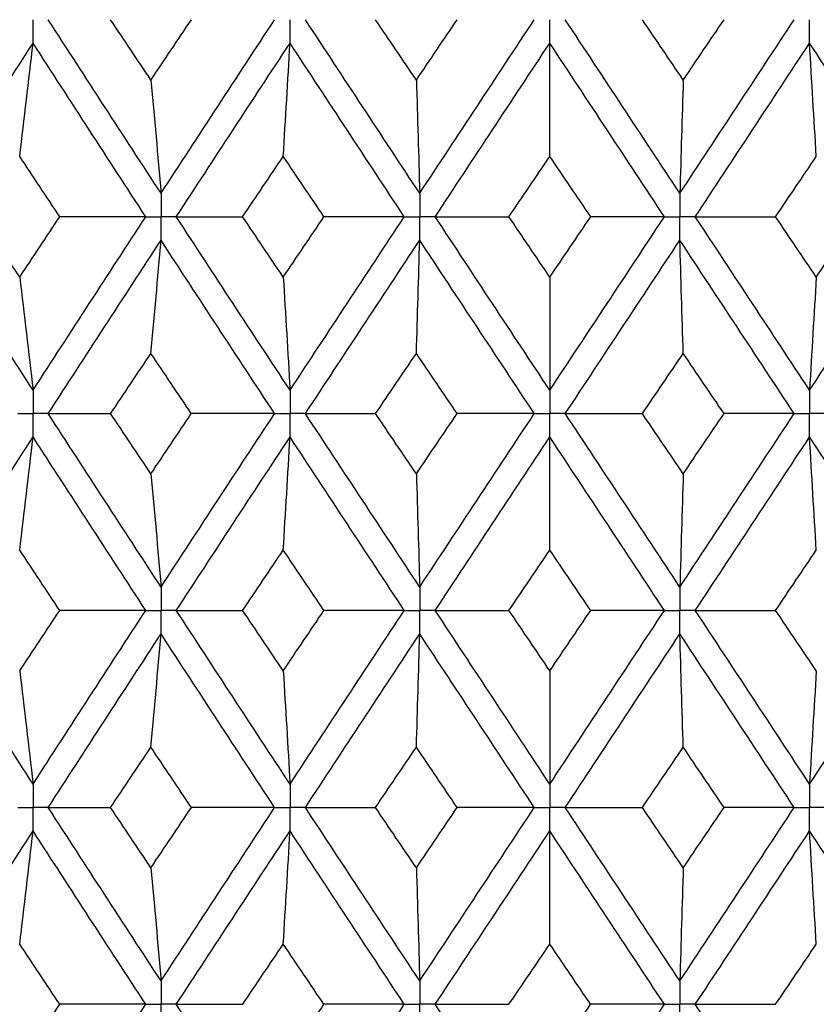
# Paper-space layout '_Left' of a CAD drawing. Header units: millimetres. Extents: x -310 to 25, y -1 to 320.
# Tile 30 of 51: x -4 to 2, y 40 to 48. Entities that reach past the tile are written whole.
import ezdxf

# ---------------------------------------------------------------- set-up
doc = ezdxf.new("R2010")
doc.units = ezdxf.units.MM

psp = doc.layouts.new('_Left')

# ---------------------------------------------------------------- linework, layer by layer
at = {"color": 7, "linetype": 'Continuous', "lineweight": 25}
for points, knots in [([(-4.0023, 47.4693), (-4.0023, 47.5182), (-4.0023, 47.5671), (-4.0023, 47.616), (-4.0023, 47.6276), (-4.0023, 47.6391), (-4.0023, 47.6507)], [0, 0, 0, 0, 0.0001467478, 0.0001467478, 0.0001467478, 0.0001814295, 0.0001814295, 0.0001814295, 0.0001814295]), ([(-2.0122, 47.4693), (-2.0122, 47.5182), (-2.0122, 47.5671), (-2.0122, 47.616), (-2.0122, 47.6276), (-2.0122, 47.6391), (-2.0122, 47.6507)], [0, 0, 0, 0, 0.0001467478, 0.0001467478, 0.0001467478, 0.0001814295, 0.0001814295, 0.0001814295, 0.0001814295]), ([(0, 47.4693), (0, 47.5182), (0, 47.5671), (0, 47.616), (0, 47.6276), (0, 47.6391), (0, 47.6507)], [0, 0, 0, 0, 0.0001467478, 0.0001467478, 0.0001467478, 0.0001814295, 0.0001814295, 0.0001814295, 0.0001814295]), ([(2.0122, 47.4693), (2.0122, 47.5182), (2.0122, 47.5671), (2.0122, 47.616), (2.0122, 47.6276), (2.0122, 47.6391), (2.0122, 47.6507)], [0, 0, 0, 0, 0.0001467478, 0.0001467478, 0.0001467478, 0.0001814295, 0.0001814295, 0.0001814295, 0.0001814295]), ([(-3.0114, 46.3059), (-3.0114, 46.257), (-3.0114, 46.2081), (-3.0114, 46.1591), (-3.0114, 46.1476), (-3.0114, 46.136), (-3.0114, 46.1244)], [0, 0, 0, 0, 0.0001467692, 0.0001467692, 0.0001467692, 0.0001814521, 0.0001814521, 0.0001814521, 0.0001814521]), ([(-1.0075, 46.3059), (-1.0075, 46.257), (-1.0075, 46.2081), (-1.0075, 46.1591), (-1.0075, 46.1476), (-1.0075, 46.136), (-1.0075, 46.1244)], [0, 0, 0, 0, 0.0001467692, 0.0001467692, 0.0001467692, 0.0001814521, 0.0001814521, 0.0001814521, 0.0001814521]), ([(1.0075, 46.3059), (1.0075, 46.257), (1.0075, 46.2081), (1.0075, 46.1591), (1.0075, 46.1476), (1.0075, 46.136), (1.0075, 46.1244)], [0, 0, 0, 0, 0.0001467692, 0.0001467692, 0.0001467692, 0.0001814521, 0.0001814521, 0.0001814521, 0.0001814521]), ([(-3.1297, 46.1244), (-3.1017, 46.1244), (-3.0737, 46.1244), (-3.0456, 46.1244), (-3.0342, 46.1244), (-3.0228, 46.1244), (-3.0114, 46.1244)], [0, 0, 0, 0, 0.0000851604, 0.0000851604, 0.0000851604, 0.0001198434, 0.0001198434, 0.0001198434, 0.0001198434]), ([(-2.893, 46.1244), (-2.921, 46.1244), (-2.9491, 46.1244), (-2.9771, 46.1244), (-2.9885, 46.1244), (-2.9999, 46.1244), (-3.0114, 46.1244)], [0, 0, 0, 0, 0.0000851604, 0.0000851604, 0.0000851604, 0.0001198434, 0.0001198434, 0.0001198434, 0.0001198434]), ([(-3.0114, 45.943), (-3.0114, 45.9919), (-3.0114, 46.0408), (-3.0114, 46.0898), (-3.0114, 46.1013), (-3.0114, 46.1129), (-3.0114, 46.1244)], [0, 0, 0, 0, 0.0001467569, 0.0001467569, 0.0001467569, 0.0001814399, 0.0001814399, 0.0001814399, 0.0001814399]), ([(-1.1271, 46.1244), (-1.0988, 46.1244), (-1.0704, 46.1244), (-1.0421, 46.1244), (-1.0306, 46.1244), (-1.019, 46.1244), (-1.0075, 46.1244)], [0, 0, 0, 0, 0.0000851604, 0.0000851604, 0.0000851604, 0.0001198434, 0.0001198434, 0.0001198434, 0.0001198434]), ([(-0.8878, 46.1244), (-0.9161, 46.1244), (-0.9445, 46.1244), (-0.9728, 46.1244), (-0.9844, 46.1244), (-0.9959, 46.1244), (-1.0075, 46.1244)], [0, 0, 0, 0, 0.0000851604, 0.0000851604, 0.0000851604, 0.0001198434, 0.0001198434, 0.0001198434, 0.0001198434]), ([(-1.0075, 45.943), (-1.0075, 45.9919), (-1.0075, 46.0408), (-1.0075, 46.0898), (-1.0075, 46.1013), (-1.0075, 46.1129), (-1.0075, 46.1244)], [0, 0, 0, 0, 0.0001467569, 0.0001467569, 0.0001467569, 0.0001814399, 0.0001814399, 0.0001814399, 0.0001814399]), ([(0.8878, 46.1244), (0.9161, 46.1244), (0.9445, 46.1244), (0.9728, 46.1244), (0.9844, 46.1244), (0.9959, 46.1244), (1.0075, 46.1244)], [0, 0, 0, 0, 0.0000851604, 0.0000851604, 0.0000851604, 0.0001198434, 0.0001198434, 0.0001198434, 0.0001198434]), ([(1.0075, 45.943), (1.0075, 45.9919), (1.0075, 46.0408), (1.0075, 46.0898), (1.0075, 46.1013), (1.0075, 46.1129), (1.0075, 46.1244)], [0, 0, 0, 0, 0.0001467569, 0.0001467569, 0.0001467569, 0.0001814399, 0.0001814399, 0.0001814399, 0.0001814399]), ([(1.1271, 46.1244), (1.0988, 46.1244), (1.0704, 46.1244), (1.0421, 46.1244), (1.0306, 46.1244), (1.019, 46.1244), (1.0075, 46.1244)], [0, 0, 0, 0, 0.0000851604, 0.0000851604, 0.0000851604, 0.0001198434, 0.0001198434, 0.0001198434, 0.0001198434]), ([(-4.0023, 44.7811), (-4.0023, 44.7323), (-4.0023, 44.6835), (-4.0023, 44.6347), (-4.0023, 44.6231), (-4.0023, 44.6116), (-4.0023, 44.6)], [0, 0, 0, 0, 0.0001464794, 0.0001464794, 0.0001464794, 0.000181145, 0.000181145, 0.000181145, 0.000181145]), ([(-2.0122, 44.7811), (-2.0122, 44.7323), (-2.0122, 44.6835), (-2.0122, 44.6347), (-2.0122, 44.6231), (-2.0122, 44.6116), (-2.0122, 44.6)], [0, 0, 0, 0, 0.0001464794, 0.0001464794, 0.0001464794, 0.000181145, 0.000181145, 0.000181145, 0.000181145]), ([(0, 44.7811), (0, 44.7323), (0, 44.6835), (0, 44.6347), (0, 44.6231), (0, 44.6116), (0, 44.6)], [0, 0, 0, 0, 0.0001464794, 0.0001464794, 0.0001464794, 0.000181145, 0.000181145, 0.000181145, 0.000181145]), ([(2.0122, 44.7811), (2.0122, 44.7323), (2.0122, 44.6835), (2.0122, 44.6347), (2.0122, 44.6231), (2.0122, 44.6116), (2.0122, 44.6)], [0, 0, 0, 0, 0.0001464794, 0.0001464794, 0.0001464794, 0.000181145, 0.000181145, 0.000181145, 0.000181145]), ([(-4.1196, 44.6), (-4.0918, 44.6), (-4.064, 44.6), (-4.0362, 44.6), (-4.0249, 44.6), (-4.0136, 44.6), (-4.0023, 44.6)], [0, 0, 0, 0, 0.000085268, 0.000085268, 0.000085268, 0.0001199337, 0.0001199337, 0.0001199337, 0.0001199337]), ([(-4.0023, 44.4189), (-4.0023, 44.4677), (-4.0023, 44.5165), (-4.0023, 44.5653), (-4.0023, 44.5769), (-4.0023, 44.5884), (-4.0023, 44.6)], [0, 0, 0, 0, 0.0001464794, 0.0001464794, 0.0001464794, 0.000181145, 0.000181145, 0.000181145, 0.000181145]), ([(-3.8849, 44.6), (-3.9128, 44.6), (-3.9406, 44.6), (-3.9684, 44.6), (-3.9797, 44.6), (-3.991, 44.6), (-4.0023, 44.6)], [0, 0, 0, 0, 0.000085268, 0.000085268, 0.000085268, 0.0001199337, 0.0001199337, 0.0001199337, 0.0001199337]), ([(-2.1314, 44.6), (-2.1032, 44.6), (-2.0749, 44.6), (-2.0466, 44.6), (-2.0352, 44.6), (-2.0237, 44.6), (-2.0122, 44.6)], [0, 0, 0, 0, 0.000085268, 0.000085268, 0.000085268, 0.0001199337, 0.0001199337, 0.0001199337, 0.0001199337]), ([(-2.0122, 44.4189), (-2.0122, 44.4677), (-2.0122, 44.5165), (-2.0122, 44.5653), (-2.0122, 44.5769), (-2.0122, 44.5884), (-2.0122, 44.6)], [0, 0, 0, 0, 0.0001464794, 0.0001464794, 0.0001464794, 0.000181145, 0.000181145, 0.000181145, 0.000181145]), ([(-1.8929, 44.6), (-1.9212, 44.6), (-1.9494, 44.6), (-1.9777, 44.6), (-1.9892, 44.6), (-2.0007, 44.6), (-2.0122, 44.6)], [0, 0, 0, 0, 0.000085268, 0.000085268, 0.000085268, 0.0001199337, 0.0001199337, 0.0001199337, 0.0001199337]), ([(-0.1199, 44.6), (-0.0915, 44.6), (-0.0631, 44.6), (-0.0347, 44.6), (-0.0231, 44.6), (-0.0116, 44.6), (0, 44.6)], [0, 0, 0, 0, 0.000085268, 0.000085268, 0.000085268, 0.0001199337, 0.0001199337, 0.0001199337, 0.0001199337]), ([(0.1199, 44.6), (0.0915, 44.6), (0.0631, 44.6), (0.0347, 44.6), (0.0231, 44.6), (0.0116, 44.6), (0, 44.6)], [0, 0, 0, 0, 0.000085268, 0.000085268, 0.000085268, 0.0001199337, 0.0001199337, 0.0001199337, 0.0001199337]), ([(0, 44.4189), (0, 44.4677), (0, 44.5165), (0, 44.5653), (0, 44.5769), (0, 44.5884), (0, 44.6)], [0, 0, 0, 0, 0.0001464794, 0.0001464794, 0.0001464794, 0.000181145, 0.000181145, 0.000181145, 0.000181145]), ([(1.8929, 44.6), (1.9212, 44.6), (1.9494, 44.6), (1.9777, 44.6), (1.9892, 44.6), (2.0007, 44.6), (2.0122, 44.6)], [0, 0, 0, 0, 0.000085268, 0.000085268, 0.000085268, 0.0001199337, 0.0001199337, 0.0001199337, 0.0001199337]), ([(2.0122, 44.4189), (2.0122, 44.4677), (2.0122, 44.5165), (2.0122, 44.5653), (2.0122, 44.5769), (2.0122, 44.5884), (2.0122, 44.6)], [0, 0, 0, 0, 0.0001464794, 0.0001464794, 0.0001464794, 0.000181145, 0.000181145, 0.000181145, 0.000181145]), ([(2.1314, 44.6), (2.1032, 44.6), (2.0749, 44.6), (2.0466, 44.6), (2.0352, 44.6), (2.0237, 44.6), (2.0122, 44.6)], [0, 0, 0, 0, 0.000085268, 0.000085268, 0.000085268, 0.0001199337, 0.0001199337, 0.0001199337, 0.0001199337]), ([(-3.0114, 43.257), (-3.0114, 43.2081), (-3.0114, 43.1592), (-3.0114, 43.1102), (-3.0114, 43.0987), (-3.0114, 43.0871), (-3.0114, 43.0756)], [0, 0, 0, 0, 0.0001467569, 0.0001467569, 0.0001467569, 0.0001814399, 0.0001814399, 0.0001814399, 0.0001814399]), ([(-1.0075, 43.257), (-1.0075, 43.2081), (-1.0075, 43.1592), (-1.0075, 43.1102), (-1.0075, 43.0987), (-1.0075, 43.0871), (-1.0075, 43.0756)], [0, 0, 0, 0, 0.0001467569, 0.0001467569, 0.0001467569, 0.0001814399, 0.0001814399, 0.0001814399, 0.0001814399]), ([(1.0075, 43.257), (1.0075, 43.2081), (1.0075, 43.1592), (1.0075, 43.1102), (1.0075, 43.0987), (1.0075, 43.0871), (1.0075, 43.0756)], [0, 0, 0, 0, 0.0001467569, 0.0001467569, 0.0001467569, 0.0001814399, 0.0001814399, 0.0001814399, 0.0001814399]), ([(-3.1297, 43.0756), (-3.1017, 43.0756), (-3.0737, 43.0756), (-3.0456, 43.0756), (-3.0342, 43.0756), (-3.0228, 43.0756), (-3.0114, 43.0756)], [0, 0, 0, 0, 0.0000851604, 0.0000851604, 0.0000851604, 0.0001198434, 0.0001198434, 0.0001198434, 0.0001198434]), ([(-3.0114, 42.8941), (-3.0114, 42.943), (-3.0114, 42.9919), (-3.0114, 43.0409), (-3.0114, 43.0524), (-3.0114, 43.064), (-3.0114, 43.0756)], [0, 0, 0, 0, 0.0001467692, 0.0001467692, 0.0001467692, 0.0001814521, 0.0001814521, 0.0001814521, 0.0001814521]), ([(-2.893, 43.0756), (-2.921, 43.0756), (-2.9491, 43.0756), (-2.9771, 43.0756), (-2.9885, 43.0756), (-2.9999, 43.0756), (-3.0114, 43.0756)], [0, 0, 0, 0, 0.0000851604, 0.0000851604, 0.0000851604, 0.0001198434, 0.0001198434, 0.0001198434, 0.0001198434]), ([(-1.1271, 43.0756), (-1.0988, 43.0756), (-1.0704, 43.0756), (-1.0421, 43.0756), (-1.0306, 43.0756), (-1.019, 43.0756), (-1.0075, 43.0756)], [0, 0, 0, 0, 0.0000851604, 0.0000851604, 0.0000851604, 0.0001198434, 0.0001198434, 0.0001198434, 0.0001198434]), ([(-1.0075, 42.8941), (-1.0075, 42.943), (-1.0075, 42.9919), (-1.0075, 43.0409), (-1.0075, 43.0524), (-1.0075, 43.064), (-1.0075, 43.0756)], [0, 0, 0, 0, 0.0001467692, 0.0001467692, 0.0001467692, 0.0001814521, 0.0001814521, 0.0001814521, 0.0001814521]), ([(-0.8878, 43.0756), (-0.9161, 43.0756), (-0.9445, 43.0756), (-0.9728, 43.0756), (-0.9844, 43.0756), (-0.9959, 43.0756), (-1.0075, 43.0756)], [0, 0, 0, 0, 0.0000851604, 0.0000851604, 0.0000851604, 0.0001198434, 0.0001198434, 0.0001198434, 0.0001198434]), ([(0.8878, 43.0756), (0.9161, 43.0756), (0.9445, 43.0756), (0.9728, 43.0756), (0.9844, 43.0756), (0.9959, 43.0756), (1.0075, 43.0756)], [0, 0, 0, 0, 0.0000851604, 0.0000851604, 0.0000851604, 0.0001198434, 0.0001198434, 0.0001198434, 0.0001198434]), ([(1.0075, 42.8941), (1.0075, 42.943), (1.0075, 42.9919), (1.0075, 43.0409), (1.0075, 43.0524), (1.0075, 43.064), (1.0075, 43.0756)], [0, 0, 0, 0, 0.0001467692, 0.0001467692, 0.0001467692, 0.0001814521, 0.0001814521, 0.0001814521, 0.0001814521]), ([(1.1271, 43.0756), (1.0988, 43.0756), (1.0704, 43.0756), (1.0421, 43.0756), (1.0306, 43.0756), (1.019, 43.0756), (1.0075, 43.0756)], [0, 0, 0, 0, 0.0000851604, 0.0000851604, 0.0000851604, 0.0001198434, 0.0001198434, 0.0001198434, 0.0001198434]), ([(-4.0023, 41.7307), (-4.0023, 41.6818), (-4.0023, 41.6329), (-4.0023, 41.584), (-4.0023, 41.5724), (-4.0023, 41.5609), (-4.0023, 41.5493)], [0, 0, 0, 0, 0.0001467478, 0.0001467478, 0.0001467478, 0.0001814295, 0.0001814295, 0.0001814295, 0.0001814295]), ([(-2.0122, 41.7307), (-2.0122, 41.6818), (-2.0122, 41.6329), (-2.0122, 41.584), (-2.0122, 41.5724), (-2.0122, 41.5609), (-2.0122, 41.5493)], [0, 0, 0, 0, 0.0001467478, 0.0001467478, 0.0001467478, 0.0001814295, 0.0001814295, 0.0001814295, 0.0001814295]), ([(0, 41.7307), (0, 41.6818), (0, 41.6329), (0, 41.584), (0, 41.5724), (0, 41.5609), (0, 41.5493)], [0, 0, 0, 0, 0.0001467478, 0.0001467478, 0.0001467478, 0.0001814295, 0.0001814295, 0.0001814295, 0.0001814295]), ([(2.0122, 41.7307), (2.0122, 41.6818), (2.0122, 41.6329), (2.0122, 41.584), (2.0122, 41.5724), (2.0122, 41.5609), (2.0122, 41.5493)], [0, 0, 0, 0, 0.0001467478, 0.0001467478, 0.0001467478, 0.0001814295, 0.0001814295, 0.0001814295, 0.0001814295]), ([(-4.1195, 41.5493), (-4.0917, 41.5493), (-4.064, 41.5493), (-4.0362, 41.5493), (-4.0249, 41.5493), (-4.0136, 41.5493), (-4.0023, 41.5493)], [0, 0, 0, 0, 0.0000851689, 0.0000851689, 0.0000851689, 0.0001198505, 0.0001198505, 0.0001198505, 0.0001198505]), ([(-3.885, 41.5493), (-3.9128, 41.5493), (-3.9406, 41.5493), (-3.9684, 41.5493), (-3.9797, 41.5493), (-3.991, 41.5493), (-4.0023, 41.5493)], [0, 0, 0, 0, 0.0000851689, 0.0000851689, 0.0000851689, 0.0001198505, 0.0001198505, 0.0001198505, 0.0001198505]), ([(-4.0023, 41.3679), (-4.0023, 41.4168), (-4.0023, 41.4657), (-4.0023, 41.5146), (-4.0023, 41.5262), (-4.0023, 41.5378), (-4.0023, 41.5493)], [0, 0, 0, 0, 0.0001467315, 0.0001467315, 0.0001467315, 0.0001814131, 0.0001814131, 0.0001814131, 0.0001814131]), ([(-2.1313, 41.5493), (-2.1031, 41.5493), (-2.0749, 41.5493), (-2.0467, 41.5493), (-2.0352, 41.5493), (-2.0237, 41.5493), (-2.0122, 41.5493)], [0, 0, 0, 0, 0.0000851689, 0.0000851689, 0.0000851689, 0.0001198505, 0.0001198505, 0.0001198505, 0.0001198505]), ([(-1.893, 41.5493), (-1.9212, 41.5493), (-1.9494, 41.5493), (-1.9777, 41.5493), (-1.9892, 41.5493), (-2.0007, 41.5493), (-2.0122, 41.5493)], [0, 0, 0, 0, 0.0000851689, 0.0000851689, 0.0000851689, 0.0001198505, 0.0001198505, 0.0001198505, 0.0001198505]), ([(-2.0122, 41.3679), (-2.0122, 41.4168), (-2.0122, 41.4657), (-2.0122, 41.5146), (-2.0122, 41.5262), (-2.0122, 41.5378), (-2.0122, 41.5493)], [0, 0, 0, 0, 0.0001467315, 0.0001467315, 0.0001467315, 0.0001814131, 0.0001814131, 0.0001814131, 0.0001814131]), ([(-0.1199, 41.5493), (-0.0915, 41.5493), (-0.0631, 41.5493), (-0.0347, 41.5493), (-0.0231, 41.5493), (-0.0116, 41.5493), (0, 41.5493)], [0, 0, 0, 0, 0.0000851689, 0.0000851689, 0.0000851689, 0.0001198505, 0.0001198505, 0.0001198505, 0.0001198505]), ([(0.1199, 41.5493), (0.0915, 41.5493), (0.0631, 41.5493), (0.0347, 41.5493), (0.0231, 41.5493), (0.0116, 41.5493), (0, 41.5493)], [0, 0, 0, 0, 0.0000851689, 0.0000851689, 0.0000851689, 0.0001198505, 0.0001198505, 0.0001198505, 0.0001198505]), ([(0, 41.3679), (0, 41.4168), (0, 41.4657), (0, 41.5146), (0, 41.5262), (0, 41.5378), (0, 41.5493)], [0, 0, 0, 0, 0.0001467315, 0.0001467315, 0.0001467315, 0.0001814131, 0.0001814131, 0.0001814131, 0.0001814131]), ([(1.893, 41.5493), (1.9212, 41.5493), (1.9494, 41.5493), (1.9777, 41.5493), (1.9892, 41.5493), (2.0007, 41.5493), (2.0122, 41.5493)], [0, 0, 0, 0, 0.0000851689, 0.0000851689, 0.0000851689, 0.0001198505, 0.0001198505, 0.0001198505, 0.0001198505]), ([(2.0122, 41.3679), (2.0122, 41.4168), (2.0122, 41.4657), (2.0122, 41.5146), (2.0122, 41.5262), (2.0122, 41.5378), (2.0122, 41.5493)], [0, 0, 0, 0, 0.0001467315, 0.0001467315, 0.0001467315, 0.0001814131, 0.0001814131, 0.0001814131, 0.0001814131]), ([(2.1313, 41.5493), (2.1031, 41.5493), (2.0749, 41.5493), (2.0467, 41.5493), (2.0352, 41.5493), (2.0237, 41.5493), (2.0122, 41.5493)], [0, 0, 0, 0, 0.0000851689, 0.0000851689, 0.0000851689, 0.0001198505, 0.0001198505, 0.0001198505, 0.0001198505]), ([(-3.0114, 40.2065), (-3.0114, 40.1577), (-3.0114, 40.1089), (-3.0114, 40.06), (-3.0114, 40.0485), (-3.0114, 40.0369), (-3.0114, 40.0253)], [0, 0, 0, 0, 0.000146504, 0.000146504, 0.000146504, 0.0001811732, 0.0001811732, 0.0001811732, 0.0001811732]), ([(-1.0075, 40.2065), (-1.0075, 40.1577), (-1.0075, 40.1089), (-1.0075, 40.06), (-1.0075, 40.0485), (-1.0075, 40.0369), (-1.0075, 40.0253)], [0, 0, 0, 0, 0.000146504, 0.000146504, 0.000146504, 0.0001811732, 0.0001811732, 0.0001811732, 0.0001811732]), ([(1.0075, 40.2065), (1.0075, 40.1577), (1.0075, 40.1089), (1.0075, 40.06), (1.0075, 40.0485), (1.0075, 40.0369), (1.0075, 40.0253)], [0, 0, 0, 0, 0.000146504, 0.000146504, 0.000146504, 0.0001811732, 0.0001811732, 0.0001811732, 0.0001811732]), ([(-3.1298, 40.0253), (-3.1017, 40.0253), (-3.0737, 40.0253), (-3.0456, 40.0253), (-3.0342, 40.0253), (-3.0228, 40.0253), (-3.0114, 40.0253)], [0, 0, 0, 0, 0.0000852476, 0.0000852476, 0.0000852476, 0.0001199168, 0.0001199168, 0.0001199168, 0.0001199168]), ([(-2.8929, 40.0253), (-2.921, 40.0253), (-2.949, 40.0253), (-2.9771, 40.0253), (-2.9885, 40.0253), (-2.9999, 40.0253), (-3.0114, 40.0253)], [0, 0, 0, 0, 0.0000852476, 0.0000852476, 0.0000852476, 0.0001199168, 0.0001199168, 0.0001199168, 0.0001199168]), ([(-3.0114, 39.8441), (-3.0114, 39.893), (-3.0114, 39.9418), (-3.0114, 39.9907), (-3.0114, 40.0022), (-3.0114, 40.0138), (-3.0114, 40.0253)], [0, 0, 0, 0, 0.0001465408, 0.0001465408, 0.0001465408, 0.0001812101, 0.0001812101, 0.0001812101, 0.0001812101]), ([(-1.1272, 40.0253), (-1.0988, 40.0253), (-1.0705, 40.0253), (-1.0421, 40.0253), (-1.0305, 40.0253), (-1.019, 40.0253), (-1.0075, 40.0253)], [0, 0, 0, 0, 0.0000852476, 0.0000852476, 0.0000852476, 0.0001199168, 0.0001199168, 0.0001199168, 0.0001199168]), ([(-1.0075, 39.8441), (-1.0075, 39.893), (-1.0075, 39.9418), (-1.0075, 39.9907), (-1.0075, 40.0022), (-1.0075, 40.0138), (-1.0075, 40.0253)], [0, 0, 0, 0, 0.0001465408, 0.0001465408, 0.0001465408, 0.0001812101, 0.0001812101, 0.0001812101, 0.0001812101]), ([(-0.8877, 40.0253), (-0.9161, 40.0253), (-0.9445, 40.0253), (-0.9728, 40.0253), (-0.9844, 40.0253), (-0.9959, 40.0253), (-1.0075, 40.0253)], [0, 0, 0, 0, 0.0000852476, 0.0000852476, 0.0000852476, 0.0001199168, 0.0001199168, 0.0001199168, 0.0001199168]), ([(0.8877, 40.0253), (0.9161, 40.0253), (0.9445, 40.0253), (0.9728, 40.0253), (0.9844, 40.0253), (0.9959, 40.0253), (1.0075, 40.0253)], [0, 0, 0, 0, 0.0000852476, 0.0000852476, 0.0000852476, 0.0001199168, 0.0001199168, 0.0001199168, 0.0001199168]), ([(1.0075, 39.8441), (1.0075, 39.893), (1.0075, 39.9418), (1.0075, 39.9907), (1.0075, 40.0022), (1.0075, 40.0138), (1.0075, 40.0253)], [0, 0, 0, 0, 0.0001465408, 0.0001465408, 0.0001465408, 0.0001812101, 0.0001812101, 0.0001812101, 0.0001812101]), ([(1.1272, 40.0253), (1.0988, 40.0253), (1.0705, 40.0253), (1.0421, 40.0253), (1.0305, 40.0253), (1.019, 40.0253), (1.0075, 40.0253)], [0, 0, 0, 0, 0.0000852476, 0.0000852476, 0.0000852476, 0.0001199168, 0.0001199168, 0.0001199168, 0.0001199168])]:
    psp.add_open_spline(points, degree=3, knots=knots, dxfattribs=at)
for points in [[(-3.0114, 46.3059), (-3.3038, 46.7541), (-3.5951, 47.2026), (-3.885, 47.6507)], [(-3.0896, 47.1831), (-3.1939, 47.3389), (-3.298, 47.4948), (-3.402, 47.6506)], [(-3.0896, 47.1831), (-2.9853, 47.3389), (-2.8809, 47.4948), (-2.7763, 47.6506)], [(-3.0114, 46.3059), (-2.719, 46.7541), (-2.4255, 47.2026), (-2.1313, 47.6507)], [(-1.0075, 46.3059), (-1.3031, 46.7541), (-1.5984, 47.2026), (-1.893, 47.6507)], [(-1.0336, 47.1831), (-1.1391, 47.3389), (-1.2445, 47.4948), (-1.3498, 47.6506)], [(-1.0336, 47.1831), (-0.9282, 47.3389), (-0.8227, 47.4948), (-0.7172, 47.6506)], [(-1.0075, 46.3059), (-0.7119, 46.7541), (-0.4158, 47.2026), (-0.1199, 47.6507)], [(1.0075, 46.3059), (0.7119, 46.7541), (0.4158, 47.2026), (0.1199, 47.6507)], [(1.0336, 47.1831), (0.9282, 47.3389), (0.8227, 47.4948), (0.7172, 47.6506)], [(1.0075, 46.3059), (1.3031, 46.7541), (1.5984, 47.2026), (1.893, 47.6507)], [(1.0336, 47.1831), (1.1391, 47.3389), (1.2445, 47.4948), (1.3498, 47.6506)], [(-4.8665, 46.1244), (-4.5801, 46.5726), (-4.2919, 47.0211), (-4.0023, 47.4693)], [(-4.1063, 46.5921), (-4.0709, 46.8826), (-4.0363, 47.175), (-4.0023, 47.4693)], [(-3.1297, 46.1244), (-3.4218, 46.5726), (-3.7128, 47.0211), (-4.0023, 47.4693)], [(-2.893, 46.1244), (-2.6003, 46.5726), (-2.3066, 47.0211), (-2.0122, 47.4693)], [(-2.0644, 46.5921), (-2.0467, 46.8826), (-2.0293, 47.175), (-2.0122, 47.4693)], [(-1.1271, 46.1244), (-1.4226, 46.5726), (-1.7178, 47.0211), (-2.0122, 47.4693)], [(-0.8878, 46.1244), (-0.5921, 46.5726), (-0.296, 47.0211), (0, 47.4693)], [(0, 46.5921), (0, 46.8826), (0, 47.175), (0, 47.4693)], [(0.8878, 46.1244), (0.5921, 46.5726), (0.296, 47.0211), (0, 47.4693)], [(1.1271, 46.1244), (1.4226, 46.5726), (1.7178, 47.0211), (2.0122, 47.4693)], [(2.0644, 46.5921), (2.0467, 46.8826), (2.0293, 47.175), (2.0122, 47.4693)], [(2.893, 46.1244), (2.6003, 46.5726), (2.3066, 47.0211), (2.0122, 47.4693)], [(-3.0896, 47.1831), (-3.063, 46.8925), (-3.0369, 46.6002), (-3.0114, 46.3059)], [(-1.0336, 47.1831), (-1.0247, 46.8925), (-1.016, 46.6002), (-1.0075, 46.3059)], [(1.0336, 47.1831), (1.0247, 46.8925), (1.016, 46.6002), (1.0075, 46.3059)], [(-3.7958, 46.1245), (-3.8995, 46.2804), (-4.003, 46.4362), (-4.1063, 46.5921)], [(-2.3792, 46.1245), (-2.2744, 46.2804), (-2.1695, 46.4362), (-2.0644, 46.5921)], [(-1.7491, 46.1245), (-1.8543, 46.2804), (-1.9594, 46.4362), (-2.0644, 46.5921)], [(-0.3168, 46.1245), (-0.2112, 46.2804), (-0.1056, 46.4362), (0, 46.5921)], [(0.3168, 46.1245), (0.2112, 46.2804), (0.1056, 46.4362), (0, 46.5921)], [(1.7491, 46.1245), (1.8543, 46.2804), (1.9594, 46.4362), (2.0644, 46.5921)], [(-4.0023, 44.7811), (-4.2917, 45.2281), (-4.5799, 45.6761), (-4.8665, 46.1244)], [(-4.1063, 45.6572), (-4.2095, 45.8129), (-4.3127, 45.9687), (-4.4156, 46.1245)], [(-4.1063, 45.6572), (-4.003, 45.8129), (-3.8995, 45.9687), (-3.7958, 46.1245)], [(-4.0023, 44.7811), (-3.713, 45.2281), (-3.4219, 45.6761), (-3.1297, 46.1244)], [(-3.1297, 46.1244), (-3.3506, 46.1245), (-3.5727, 46.1245), (-3.7958, 46.1245)], [(-2.893, 46.1244), (-2.7234, 46.1245), (-2.5521, 46.1245), (-2.3792, 46.1245)], [(-2.0122, 44.7811), (-2.3064, 45.2281), (-2.6002, 45.6761), (-2.893, 46.1244)], [(-2.0644, 45.6572), (-2.1694, 45.8129), (-2.2744, 45.9687), (-2.3792, 46.1245)], [(-2.0644, 45.6572), (-1.9594, 45.8129), (-1.8543, 45.9687), (-1.7491, 46.1245)], [(-2.0122, 44.7811), (-1.718, 45.2281), (-1.4228, 45.6761), (-1.1271, 46.1244)], [(-1.1271, 46.1244), (-1.3332, 46.1245), (-1.5405, 46.1245), (-1.7491, 46.1245)], [(-0.8878, 46.1244), (-0.6989, 46.1245), (-0.5086, 46.1245), (-0.3168, 46.1245)], [(0, 44.7811), (-0.2958, 45.2281), (-0.5919, 45.6761), (-0.8878, 46.1244)], [(0, 45.6572), (-0.1056, 45.8129), (-0.2112, 45.9687), (-0.3168, 46.1245)], [(0, 45.6572), (0.1056, 45.8129), (0.2112, 45.9687), (0.3168, 46.1245)], [(0, 44.7811), (0.2958, 45.2281), (0.5919, 45.6761), (0.8878, 46.1244)], [(0.8878, 46.1244), (0.6989, 46.1245), (0.5086, 46.1245), (0.3168, 46.1245)], [(1.1271, 46.1244), (1.3332, 46.1245), (1.5405, 46.1245), (1.7491, 46.1245)], [(2.0122, 44.7811), (1.718, 45.2281), (1.4228, 45.6761), (1.1271, 46.1244)], [(2.0644, 45.6572), (1.9594, 45.8129), (1.8543, 45.9687), (1.7491, 46.1245)], [(2.0122, 44.7811), (2.3064, 45.2281), (2.6002, 45.6761), (2.893, 46.1244)], [(2.0644, 45.6572), (2.1694, 45.8129), (2.2744, 45.9687), (2.3792, 46.1245)], [(-3.8849, 44.6), (-3.5952, 45.0468), (-3.3039, 45.4947), (-3.0114, 45.943)], [(-3.0896, 45.0662), (-3.063, 45.3566), (-3.0369, 45.6489), (-3.0114, 45.943)], [(-2.1314, 44.6), (-2.4254, 45.0468), (-2.7189, 45.4947), (-3.0114, 45.943)], [(-1.8929, 44.6), (-1.5985, 45.0468), (-1.3032, 45.4947), (-1.0075, 45.943)], [(-1.0336, 45.0662), (-1.0247, 45.3566), (-1.016, 45.6489), (-1.0075, 45.943)], [(-0.1199, 44.6), (-0.4157, 45.0468), (-0.7117, 45.4947), (-1.0075, 45.943)], [(0.1199, 44.6), (0.4157, 45.0468), (0.7117, 45.4947), (1.0075, 45.943)], [(1.0336, 45.0662), (1.0247, 45.3566), (1.016, 45.6489), (1.0075, 45.943)], [(1.8929, 44.6), (1.5985, 45.0468), (1.3032, 45.4947), (1.0075, 45.943)], [(-4.1063, 45.6572), (-4.0709, 45.3671), (-4.0363, 45.075), (-4.0023, 44.7811)], [(-2.0644, 45.6572), (-2.0467, 45.3671), (-2.0293, 45.075), (-2.0122, 44.7811)], [(0, 45.6572), (0, 45.3671), (0, 45.075), (0, 44.7811)], [(2.0644, 45.6572), (2.0467, 45.3671), (2.0293, 45.075), (2.0122, 44.7811)], [(-3.4016, 44.6), (-3.2978, 44.7553), (-3.1938, 44.9107), (-3.0896, 45.0662)], [(-2.7767, 44.6), (-2.8811, 44.7553), (-2.9854, 44.9107), (-3.0896, 45.0662)], [(-1.3494, 44.6), (-1.2442, 44.7553), (-1.139, 44.9107), (-1.0336, 45.0662)], [(-0.7176, 44.6), (-0.823, 44.7553), (-0.9283, 44.9107), (-1.0336, 45.0662)], [(0.7176, 44.6), (0.823, 44.7553), (0.9283, 44.9107), (1.0336, 45.0662)], [(1.3494, 44.6), (1.2442, 44.7553), (1.139, 44.9107), (1.0336, 45.0662)], [(-3.8849, 44.6), (-3.7255, 44.6), (-3.5644, 44.6), (-3.4016, 44.6)], [(-3.0114, 43.257), (-3.3039, 43.7053), (-3.5952, 44.1532), (-3.8849, 44.6)], [(-3.0896, 44.1338), (-3.1938, 44.2893), (-3.2978, 44.4447), (-3.4016, 44.6)], [(-3.0896, 44.1338), (-2.9854, 44.2893), (-2.8811, 44.4447), (-2.7767, 44.6)], [(-3.0114, 43.257), (-2.7189, 43.7053), (-2.4254, 44.1532), (-2.1314, 44.6)], [(-2.1314, 44.6), (-2.3453, 44.6), (-2.5605, 44.6), (-2.7767, 44.6)], [(-1.0075, 43.257), (-1.3032, 43.7053), (-1.5985, 44.1532), (-1.8929, 44.6)], [(-1.8929, 44.6), (-1.7133, 44.6), (-1.5321, 44.6), (-1.3494, 44.6)], [(-1.0336, 44.1338), (-1.139, 44.2893), (-1.2442, 44.4447), (-1.3494, 44.6)], [(-1.0336, 44.1338), (-0.9283, 44.2893), (-0.823, 44.4447), (-0.7176, 44.6)], [(-1.0075, 43.257), (-0.7117, 43.7053), (-0.4157, 44.1532), (-0.1199, 44.6)], [(-0.1199, 44.6), (-0.3178, 44.6), (-0.517, 44.6), (-0.7176, 44.6)], [(0.1199, 44.6), (0.3178, 44.6), (0.517, 44.6), (0.7176, 44.6)], [(1.0075, 43.257), (0.7117, 43.7053), (0.4157, 44.1532), (0.1199, 44.6)], [(1.0336, 44.1338), (0.9283, 44.2893), (0.823, 44.4447), (0.7176, 44.6)], [(1.0075, 43.257), (1.3032, 43.7053), (1.5985, 44.1532), (1.8929, 44.6)], [(1.0336, 44.1338), (1.139, 44.2893), (1.2442, 44.4447), (1.3494, 44.6)], [(1.8929, 44.6), (1.7133, 44.6), (1.5321, 44.6), (1.3494, 44.6)], [(-4.8665, 43.0756), (-4.5799, 43.5239), (-4.2917, 43.9719), (-4.0023, 44.4189)], [(-4.1063, 43.5428), (-4.0709, 43.8329), (-4.0363, 44.125), (-4.0023, 44.4189)], [(-3.1297, 43.0756), (-3.4219, 43.5239), (-3.713, 43.9719), (-4.0023, 44.4189)], [(-2.893, 43.0756), (-2.6002, 43.5239), (-2.3064, 43.9719), (-2.0122, 44.4189)], [(-2.0644, 43.5428), (-2.0467, 43.8329), (-2.0293, 44.125), (-2.0122, 44.4189)], [(-1.1271, 43.0756), (-1.4228, 43.5239), (-1.718, 43.9719), (-2.0122, 44.4189)], [(-0.8878, 43.0756), (-0.5919, 43.5239), (-0.2958, 43.9719), (0, 44.4189)], [(0, 43.5428), (0, 43.8329), (0, 44.125), (0, 44.4189)], [(0.8878, 43.0756), (0.5919, 43.5239), (0.2958, 43.9719), (0, 44.4189)], [(1.1271, 43.0756), (1.4228, 43.5239), (1.718, 43.9719), (2.0122, 44.4189)], [(2.0644, 43.5428), (2.0467, 43.8329), (2.0293, 44.125), (2.0122, 44.4189)], [(2.893, 43.0756), (2.6002, 43.5239), (2.3064, 43.9719), (2.0122, 44.4189)], [(-3.0896, 44.1338), (-3.063, 43.8434), (-3.0369, 43.5511), (-3.0114, 43.257)], [(-1.0336, 44.1338), (-1.0247, 43.8434), (-1.016, 43.5511), (-1.0075, 43.257)], [(1.0336, 44.1338), (1.0247, 43.8434), (1.016, 43.5511), (1.0075, 43.257)], [(-3.7958, 43.0755), (-3.8995, 43.2313), (-4.003, 43.3871), (-4.1063, 43.5428)], [(-2.3792, 43.0755), (-2.2744, 43.2313), (-2.1694, 43.3871), (-2.0644, 43.5428)], [(-1.7491, 43.0755), (-1.8543, 43.2313), (-1.9594, 43.3871), (-2.0644, 43.5428)], [(-0.3168, 43.0755), (-0.2112, 43.2313), (-0.1056, 43.3871), (0, 43.5428)], [(0.3168, 43.0755), (0.2112, 43.2313), (0.1056, 43.3871), (0, 43.5428)], [(1.7491, 43.0755), (1.8543, 43.2313), (1.9594, 43.3871), (2.0644, 43.5428)], [(-4.0023, 41.7307), (-4.2919, 42.1789), (-4.5801, 42.6274), (-4.8665, 43.0756)], [(-4.1063, 42.6079), (-4.003, 42.7638), (-3.8995, 42.9196), (-3.7958, 43.0755)], [(-4.0023, 41.7307), (-3.7128, 42.1789), (-3.4218, 42.6274), (-3.1297, 43.0756)], [(-3.1297, 43.0756), (-3.3506, 43.0755), (-3.5727, 43.0755), (-3.7958, 43.0755)], [(-2.0122, 41.7307), (-2.3066, 42.1789), (-2.6003, 42.6274), (-2.893, 43.0756)], [(-2.893, 43.0756), (-2.7234, 43.0755), (-2.5521, 43.0755), (-2.3792, 43.0755)], [(-2.0644, 42.6079), (-2.1695, 42.7638), (-2.2744, 42.9196), (-2.3792, 43.0755)], [(-2.0644, 42.6079), (-1.9594, 42.7638), (-1.8543, 42.9196), (-1.7491, 43.0755)], [(-2.0122, 41.7307), (-1.7178, 42.1789), (-1.4226, 42.6274), (-1.1271, 43.0756)], [(-1.1271, 43.0756), (-1.3332, 43.0755), (-1.5405, 43.0755), (-1.7491, 43.0755)], [(0, 41.7307), (-0.296, 42.1789), (-0.5921, 42.6274), (-0.8878, 43.0756)], [(-0.8878, 43.0756), (-0.6989, 43.0755), (-0.5086, 43.0755), (-0.3168, 43.0755)], [(0, 42.6079), (-0.1056, 42.7638), (-0.2112, 42.9196), (-0.3168, 43.0755)], [(0, 41.7307), (0.296, 42.1789), (0.5921, 42.6274), (0.8878, 43.0756)], [(0, 42.6079), (0.1056, 42.7638), (0.2112, 42.9196), (0.3168, 43.0755)], [(0.8878, 43.0756), (0.6989, 43.0755), (0.5086, 43.0755), (0.3168, 43.0755)], [(1.1271, 43.0756), (1.3332, 43.0755), (1.5405, 43.0755), (1.7491, 43.0755)], [(2.0122, 41.7307), (1.7178, 42.1789), (1.4226, 42.6274), (1.1271, 43.0756)], [(2.0644, 42.6079), (1.9594, 42.7638), (1.8543, 42.9196), (1.7491, 43.0755)], [(2.0122, 41.7307), (2.3066, 42.1789), (2.6003, 42.6274), (2.893, 43.0756)], [(-3.885, 41.5493), (-3.5951, 41.9974), (-3.3038, 42.4459), (-3.0114, 42.8941)], [(-3.0896, 42.0169), (-3.063, 42.3075), (-3.0369, 42.5998), (-3.0114, 42.8941)], [(-2.1313, 41.5493), (-2.4255, 41.9974), (-2.719, 42.4459), (-3.0114, 42.8941)], [(-1.893, 41.5493), (-1.5984, 41.9974), (-1.3031, 42.4459), (-1.0075, 42.8941)], [(-1.0336, 42.0169), (-1.0247, 42.3075), (-1.016, 42.5998), (-1.0075, 42.8941)], [(-0.1199, 41.5493), (-0.4158, 41.9974), (-0.7119, 42.4459), (-1.0075, 42.8941)], [(0.1199, 41.5493), (0.4158, 41.9974), (0.7119, 42.4459), (1.0075, 42.8941)], [(1.0336, 42.0169), (1.0247, 42.3075), (1.016, 42.5998), (1.0075, 42.8941)], [(1.893, 41.5493), (1.5984, 41.9974), (1.3031, 42.4459), (1.0075, 42.8941)], [(-4.1063, 42.6079), (-4.0709, 42.3174), (-4.0363, 42.025), (-4.0023, 41.7307)], [(-2.0644, 42.6079), (-2.0467, 42.3174), (-2.0293, 42.025), (-2.0122, 41.7307)], [(0, 42.6079), (0, 42.3174), (0, 42.025), (0, 41.7307)], [(2.0644, 42.6079), (2.0467, 42.3174), (2.0293, 42.025), (2.0122, 41.7307)], [(-3.402, 41.5494), (-3.298, 41.7052), (-3.1939, 41.8611), (-3.0896, 42.0169)], [(-2.7763, 41.5494), (-2.8809, 41.7052), (-2.9853, 41.8611), (-3.0896, 42.0169)], [(-1.3498, 41.5494), (-1.2445, 41.7052), (-1.1391, 41.8611), (-1.0336, 42.0169)], [(-0.7172, 41.5494), (-0.8227, 41.7052), (-0.9282, 41.8611), (-1.0336, 42.0169)], [(0.7172, 41.5494), (0.8227, 41.7052), (0.9282, 41.8611), (1.0336, 42.0169)], [(1.3498, 41.5494), (1.2445, 41.7052), (1.1391, 41.8611), (1.0336, 42.0169)], [(-3.885, 41.5493), (-3.7257, 41.5493), (-3.5647, 41.5493), (-3.402, 41.5494)], [(-3.0114, 40.2065), (-3.3036, 40.6535), (-3.5949, 41.101), (-3.885, 41.5493)], [(-3.0896, 41.0824), (-3.1939, 41.2379), (-3.298, 41.3936), (-3.402, 41.5494)], [(-3.0896, 41.0824), (-2.9853, 41.2379), (-2.8809, 41.3936), (-2.7763, 41.5494)], [(-3.0114, 40.2065), (-2.7192, 40.6535), (-2.4257, 41.101), (-2.1313, 41.5493)], [(-2.1313, 41.5493), (-2.3451, 41.5493), (-2.5601, 41.5493), (-2.7763, 41.5494)], [(-1.893, 41.5493), (-1.7135, 41.5493), (-1.5324, 41.5493), (-1.3498, 41.5494)], [(-1.0075, 40.2065), (-1.303, 40.6535), (-1.5982, 41.101), (-1.893, 41.5493)], [(-1.0336, 41.0824), (-1.1391, 41.2379), (-1.2445, 41.3936), (-1.3498, 41.5494)], [(-1.0336, 41.0824), (-0.9282, 41.2379), (-0.8227, 41.3936), (-0.7172, 41.5494)], [(-1.0075, 40.2065), (-0.712, 40.6535), (-0.416, 41.101), (-0.1199, 41.5493)], [(-0.1199, 41.5493), (-0.3176, 41.5493), (-0.5167, 41.5493), (-0.7172, 41.5494)], [(0.1199, 41.5493), (0.3176, 41.5493), (0.5167, 41.5493), (0.7172, 41.5494)], [(1.0075, 40.2065), (0.712, 40.6535), (0.416, 41.101), (0.1199, 41.5493)], [(1.0336, 41.0824), (0.9282, 41.2379), (0.8227, 41.3936), (0.7172, 41.5494)], [(1.0075, 40.2065), (1.303, 40.6535), (1.5982, 41.101), (1.893, 41.5493)], [(1.0336, 41.0824), (1.1391, 41.2379), (1.2445, 41.3936), (1.3498, 41.5494)], [(1.893, 41.5493), (1.7135, 41.5493), (1.5324, 41.5493), (1.3498, 41.5494)], [(-4.8664, 40.0253), (-4.5801, 40.4724), (-4.292, 40.9196), (-4.0023, 41.3679)], [(-4.1063, 40.4913), (-4.0709, 40.7816), (-4.0363, 41.0738), (-4.0023, 41.3679)], [(-3.1298, 40.0253), (-3.4217, 40.4724), (-3.7126, 40.9196), (-4.0023, 41.3679)], [(-2.8929, 40.0253), (-2.6004, 40.4724), (-2.3067, 40.9196), (-2.0122, 41.3679)], [(-2.0644, 40.4913), (-2.0467, 40.7816), (-2.0293, 41.0738), (-2.0122, 41.3679)], [(-1.1272, 40.0253), (-1.4226, 40.4724), (-1.7176, 40.9196), (-2.0122, 41.3679)], [(-0.8877, 40.0253), (-0.5921, 40.4724), (-0.2962, 40.9196), (0, 41.3679)], [(0, 40.4913), (0, 40.7816), (0, 41.0738), (0, 41.3679)], [(0.8877, 40.0253), (0.5921, 40.4724), (0.2962, 40.9196), (0, 41.3679)], [(1.1272, 40.0253), (1.4226, 40.4724), (1.7176, 40.9196), (2.0122, 41.3679)], [(2.0644, 40.4913), (2.0467, 40.7816), (2.0293, 41.0738), (2.0122, 41.3679)], [(2.8929, 40.0253), (2.6004, 40.4724), (2.3067, 40.9196), (2.0122, 41.3679)], [(-3.0896, 41.0824), (-3.063, 40.7922), (-3.0369, 40.5003), (-3.0114, 40.2065)], [(-1.0336, 41.0824), (-1.0247, 40.7922), (-1.016, 40.5003), (-1.0075, 40.2065)], [(1.0336, 41.0824), (1.0247, 40.7922), (1.016, 40.5003), (1.0075, 40.2065)], [(-3.7963, 40.0252), (-3.8997, 40.1805), (-4.0031, 40.3358), (-4.1063, 40.4913)], [(-2.3788, 40.0252), (-2.2741, 40.1805), (-2.1693, 40.3358), (-2.0644, 40.4913)], [(-1.7495, 40.0252), (-1.8546, 40.1805), (-1.9595, 40.3358), (-2.0644, 40.4913)], [(-0.3164, 40.0252), (-0.2109, 40.1805), (-0.1055, 40.3358), (0, 40.4913)], [(0.3164, 40.0252), (0.2109, 40.1805), (0.1055, 40.3358), (0, 40.4913)], [(1.7495, 40.0252), (1.8546, 40.1805), (1.9595, 40.3358), (2.0644, 40.4913)], [(-4.0023, 38.6818), (-4.292, 39.1302), (-4.5802, 39.5783), (-4.8664, 40.0253)], [(-4.1063, 39.5588), (-4.0031, 39.7143), (-3.8997, 39.8698), (-3.7963, 40.0252)], [(-4.0023, 38.6818), (-3.7127, 39.1302), (-3.4217, 39.5783), (-3.1298, 40.0253)], [(-3.1298, 40.0253), (-3.3508, 40.0253), (-3.573, 40.0253), (-3.7963, 40.0252)], [(-2.8929, 40.0253), (-2.7232, 40.0253), (-2.5518, 40.0253), (-2.3788, 40.0252)], [(-2.0122, 38.6818), (-2.3067, 39.1302), (-2.6004, 39.5783), (-2.8929, 40.0253)], [(-2.0644, 39.5588), (-1.9595, 39.7143), (-1.8546, 39.8698), (-1.7495, 40.0252)], [(-2.0122, 38.6818), (-1.7177, 39.1302), (-1.4225, 39.5783), (-1.1272, 40.0253)], [(-1.1272, 40.0253), (-1.3334, 40.0253), (-1.5408, 40.0253), (-1.7495, 40.0252)], [(0, 38.6818), (-0.2961, 39.1302), (-0.5922, 39.5783), (-0.8877, 40.0253)], [(-0.8877, 40.0253), (-0.6987, 40.0253), (-0.5083, 40.0253), (-0.3164, 40.0252)], [(0, 38.6818), (0.2961, 39.1302), (0.5922, 39.5783), (0.8877, 40.0253)], [(0, 39.5588), (0.1055, 39.7143), (0.2109, 39.8698), (0.3164, 40.0252)], [(0.8877, 40.0253), (0.6987, 40.0253), (0.5083, 40.0253), (0.3164, 40.0252)], [(1.1272, 40.0253), (1.3334, 40.0253), (1.5408, 40.0253), (1.7495, 40.0252)], [(2.0122, 38.6818), (1.7177, 39.1302), (1.4225, 39.5783), (1.1272, 40.0253)], [(2.0122, 38.6818), (2.3067, 39.1302), (2.6004, 39.5783), (2.8929, 40.0253)]]:
    psp.add_open_spline(points, degree=3, dxfattribs=at)

doc.saveas('drawing.dxf')
